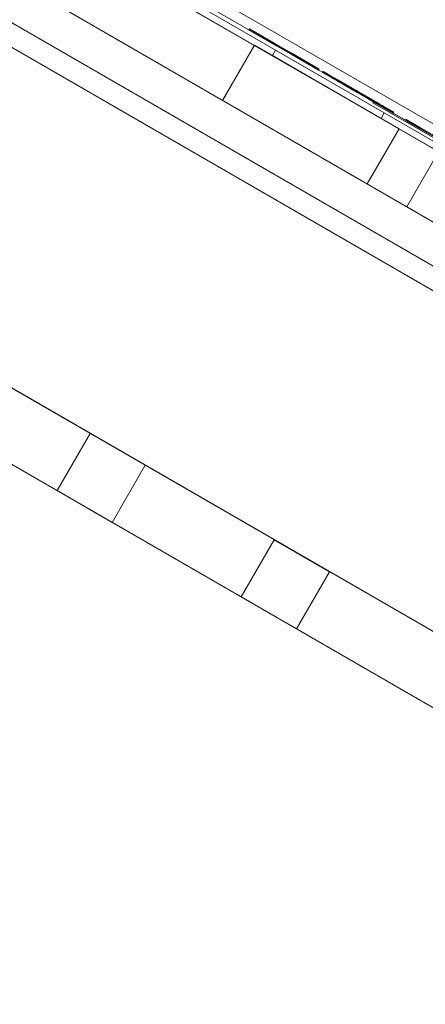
# Model space of a CAD drawing. Header units: inches. Extents: x 1 to 109, y 1 to 85.
# Tile 53 of 256: x 79.164 to 79.481, y 32.121 to 32.892. Entities that reach past the tile are written whole.
import ezdxf

# ---------------------------------------------------------------- set-up
doc = ezdxf.new("R2010")
doc.units = ezdxf.units.IN
doc.header["$MEASUREMENT"] = 0
doc.linetypes.add('CENTERX2', pattern=[0.8, 0.5, -0.1, 0.1, -0.1])
doc.layers.add('FORMAT', color=7, linetype='Continuous')

msp = doc.modelspace()

# ---------------------------------------------------------------- linework, layer by layer
at = {"color": 7, "linetype": 'Continuous', "lineweight": 15, "ltscale": 5}
for p, q in [((71.45664, 37.4469), (85.26758, 29.47315)), ((85.25924, 29.45871), (71.4483, 37.43246)), ((85.23433, 29.41555), (71.42339, 37.3893)), ((74.07938, 35.85587), (81.80144, 31.39753)), ((74.06442, 35.82996), (81.78648, 31.37163)), ((81.77815, 31.35719), (74.05609, 35.81552)), ((74.15155, 35.8142), (81.72927, 31.4392)), ((74.13659, 35.78829), (81.71431, 31.41329)), ((81.60382, 31.191), (74.38695, 35.35767)), ((81.57799, 31.14626), (74.36111, 35.31293)), ((76.50344, 34.5235), (80.47272, 32.23183)), ((76.49927, 34.51628), (80.46856, 32.22462)), ((80.4727, 32.23185), (76.59362, 34.47143)), ((80.46854, 32.22463), (76.58945, 34.46422)), ((79.67468, 32.68296), (77.29311, 34.05796)), ((77.26819, 34.0148), (79.64976, 32.6398)), ((79.55254, 32.7631), (77.42356, 33.99227)), ((77.42357, 33.99226), (79.55255, 32.7631)), ((79.54838, 32.75588), (77.4194, 33.98505)), ((77.4194, 33.98505), (79.54838, 32.75588)), ((79.61197, 32.341), (77.01028, 33.84309)), ((79.58613, 32.29626), (76.98445, 33.79834)), ((78.5093, 33.35579), (80.263, 32.34329)), ((80.24135, 32.35579), (78.5093, 33.35579)), ((80.23808, 32.30014), (78.48438, 33.31264)), ((78.48438, 33.31264), (80.21643, 32.31264)), ((79.17562, 32.97687), (79.6375, 32.7102)), ((79.6375, 32.7102), (79.17562, 32.97687)), ((79.63916, 32.71309), (79.17728, 32.97976)), ((79.17729, 32.97975), (79.63917, 32.71309)), ((79.34352, 32.88474), (79.34311, 32.88402)), ((79.3647, 32.87155), (79.34311, 32.88402)), ((79.34311, 32.88402), (79.35497, 32.87717)), ((79.34352, 32.88474), (79.35538, 32.87789)), ((79.36511, 32.87227), (79.34352, 32.88474)), ((79.35538, 32.87789), (79.35497, 32.87717)), ((79.35497, 32.87717), (79.37043, 32.86824)), ((79.35538, 32.87789), (79.37084, 32.86897)), ((79.34739, 32.87192), (79.32248, 32.82876)), ((79.34739, 32.87192), (79.46017, 32.80681)), ((79.36398, 32.86812), (79.36148, 32.86379)), ((79.36398, 32.86812), (79.44914, 32.81895)), ((79.36511, 32.87227), (79.3647, 32.87155)), ((79.37624, 32.86489), (79.3647, 32.87155)), ((79.37665, 32.86561), (79.36511, 32.87227)), ((79.37084, 32.86897), (79.37043, 32.86824)), ((79.37043, 32.86824), (79.38583, 32.85935)), ((79.37084, 32.86897), (79.38624, 32.86007)), ((79.44664, 32.81462), (79.36148, 32.86379)), ((79.37665, 32.86561), (79.37624, 32.86489)), ((79.39774, 32.85247), (79.37624, 32.86489)), ((79.39816, 32.85319), (79.37665, 32.86561)), ((79.38624, 32.86007), (79.38583, 32.85935)), ((79.38583, 32.85935), (79.39774, 32.85247)), ((79.38624, 32.86007), (79.39816, 32.85319)), ((79.39816, 32.85319), (79.39774, 32.85247)), ((79.40115, 32.85147), (79.40074, 32.85074)), ((79.40376, 32.84996), (79.40335, 32.84924)), ((79.41238, 32.84498), (79.41196, 32.84426)), ((79.41646, 32.84263), (79.41605, 32.84191)), ((79.42876, 32.83553), (79.42835, 32.8348)), ((79.42891, 32.83544), (79.42849, 32.83472)), ((79.42891, 32.83544), (79.42849, 32.83472)), ((79.42893, 32.83543), (79.42851, 32.83471)), ((79.32248, 32.82876), (79.43525, 32.76365)), ((79.44068, 32.82768), (79.44027, 32.82696)), ((79.44027, 32.82696), (79.44068, 32.82768)), ((79.44027, 32.82696), (79.44068, 32.82768)), ((79.44027, 32.82696), (79.44027, 32.82696)), ((79.53048, 32.77488), (79.44027, 32.82696)), ((79.44027, 32.82696), (79.53048, 32.77488)), ((79.44069, 32.82768), (79.44028, 32.82695)), ((79.44028, 32.82695), (79.44069, 32.82768)), ((79.44028, 32.82695), (79.4407, 32.82767)), ((79.44028, 32.82695), (79.44028, 32.82695)), ((79.44028, 32.82695), (79.5305, 32.77487)), ((79.53049, 32.77487), (79.44028, 32.82695)), ((79.44068, 32.82768), (79.44068, 32.82768)), ((79.44068, 32.82768), (79.5309, 32.7756)), ((79.53089, 32.7756), (79.44068, 32.82768)), ((79.44069, 32.82768), (79.4407, 32.82767)), ((79.5309, 32.77559), (79.44069, 32.82768)), ((79.4407, 32.82767), (79.53091, 32.77559)), ((79.44531, 32.82597), (79.4449, 32.82525)), ((79.44664, 32.81462), (79.44914, 32.81895)), ((79.45654, 32.81949), (79.45612, 32.81877)), ((79.43578, 32.76335), (79.4607, 32.8065)), ((79.46627, 32.81387), (79.46585, 32.81315)), ((79.46627, 32.81387), (79.46585, 32.81315)), ((79.50702, 32.78938), (79.46585, 32.81315)), ((79.46585, 32.81315), (79.46585, 32.81315)), ((79.46585, 32.81315), (79.47708, 32.80667)), ((79.50743, 32.79011), (79.46627, 32.81387)), ((79.46627, 32.81387), (79.4775, 32.80739)), ((79.46627, 32.81387), (79.46627, 32.81387)), ((79.4775, 32.80739), (79.47708, 32.80667)), ((79.4775, 32.80739), (79.47708, 32.80667)), ((79.47708, 32.80667), (79.50702, 32.78938)), ((79.47708, 32.80667), (79.47708, 32.80667)), ((79.4775, 32.80739), (79.4775, 32.80739)), ((79.4775, 32.80739), (79.50743, 32.79011)), ((79.49173, 32.78859), (79.46681, 32.74543)), ((79.46681, 32.74543), (79.57959, 32.68032)), ((79.21865, 32.56809), (79.19281, 32.52334)), ((79.26195, 32.54309), (79.21865, 32.56809)), ((79.23611, 32.49834), (79.26195, 32.54309)), ((79.19281, 32.52334), (79.23611, 32.49834)), ((79.36298, 32.48475), (79.33715, 32.44001)), ((79.40628, 32.45975), (79.36298, 32.48475)), ((79.38045, 32.41501), (79.40628, 32.45975)), ((79.33715, 32.44001), (79.38045, 32.41501))]:
    msp.add_line(p, q, dxfattribs=at)
for points, knots in [([(79.40074, 32.85074), (79.40082, 32.8507), (79.40096, 32.85062), (79.40262, 32.84966), (79.40335, 32.84924)], [0, 0, 0, 0, 0.560171, 1, 1, 1, 1]), ([(79.42851, 32.83471), (79.42565, 32.83636), (79.41993, 32.83966), (79.41194, 32.84428), (79.40535, 32.84808), (79.40129, 32.85043), (79.40092, 32.85064), (79.40074, 32.85074)], [0, 0, 0, 0, 0.186925, 0.373487, 0.560024, 0.779706, 1, 1, 1, 1]), ([(79.42893, 32.83543), (79.42607, 32.83708), (79.42035, 32.84038), (79.41235, 32.845), (79.40577, 32.8488), (79.4017, 32.85115), (79.40134, 32.85136), (79.40115, 32.85147)], [0, 0, 0, 0, 0.186925, 0.373487, 0.560024, 0.779706, 1, 1, 1, 1]), ([(79.40115, 32.85147), (79.40123, 32.85142), (79.40138, 32.85134), (79.40303, 32.85038), (79.40376, 32.84996)], [0, 0, 0, 0, 0.560171, 1, 1, 1, 1]), ([(79.40335, 32.84924), (79.40414, 32.84878), (79.40572, 32.84787), (79.40893, 32.84602), (79.41235, 32.84404), (79.41481, 32.84262), (79.41605, 32.84191)], [0, 0, 0, 0, 0.279964, 0.559994, 0.780042, 1, 1, 1, 1]), ([(79.40376, 32.84996), (79.40455, 32.8495), (79.40614, 32.84859), (79.40934, 32.84674), (79.41277, 32.84476), (79.41523, 32.84334), (79.41646, 32.84263)], [0, 0, 0, 0, 0.279964, 0.559994, 0.780042, 1, 1, 1, 1]), ([(79.42891, 32.83544), (79.42706, 32.83651), (79.42337, 32.83864), (79.41841, 32.8415), (79.41459, 32.84371), (79.41264, 32.84483), (79.41247, 32.84493), (79.41238, 32.84498)], [0, 0, 0, 0, 0.186754, 0.37314, 0.55953, 0.779456, 1, 1, 1, 1]), ([(79.41238, 32.84498), (79.41245, 32.84495), (79.41259, 32.84487), (79.41403, 32.84403), (79.4172, 32.8422), (79.4224, 32.8392), (79.42674, 32.8367), (79.42891, 32.83544)], [0, 0, 0, 0, 0.187338, 0.374419, 0.561012, 0.780387, 1, 1, 1, 1]), ([(79.42849, 32.83472), (79.42664, 32.83579), (79.42295, 32.83792), (79.41799, 32.84078), (79.41417, 32.84299), (79.41223, 32.84411), (79.41205, 32.84421), (79.41196, 32.84426)], [0, 0, 0, 0, 0.186754, 0.37314, 0.55953, 0.779456, 1, 1, 1, 1]), ([(79.41196, 32.84426), (79.41203, 32.84422), (79.41217, 32.84414), (79.41361, 32.84331), (79.41679, 32.84148), (79.42198, 32.83848), (79.42632, 32.83598), (79.42849, 32.83472)], [0, 0, 0, 0, 0.187338, 0.374419, 0.561012, 0.780387, 1, 1, 1, 1]), ([(79.41605, 32.84191), (79.41828, 32.84061), (79.42228, 32.83831), (79.42649, 32.83587), (79.42835, 32.8348)], [0, 0, 0, 0, 0.559564, 1, 1, 1, 1]), ([(79.41646, 32.84263), (79.4187, 32.84134), (79.4227, 32.83903), (79.42691, 32.8366), (79.42876, 32.83553)], [0, 0, 0, 0, 0.559564, 1, 1, 1, 1]), ([(79.42835, 32.8348), (79.43123, 32.83314), (79.437, 32.82981), (79.445, 32.82519), (79.4508, 32.82184), (79.45421, 32.81987), (79.45588, 32.81891), (79.45604, 32.81881), (79.45612, 32.81877)], [0, 0, 0, 0, 0.186718, 0.373082, 0.559434, 0.706165, 0.853032, 1, 1, 1, 1]), ([(79.42849, 32.83472), (79.43034, 32.83366), (79.43403, 32.83152), (79.43893, 32.8287), (79.4427, 32.82652), (79.44464, 32.8254), (79.44481, 32.8253), (79.4449, 32.82525)], [0, 0, 0, 0, 0.186636, 0.372997, 0.559438, 0.779408, 1, 1, 1, 1]), ([(79.4449, 32.82525), (79.44483, 32.82529), (79.44471, 32.82536), (79.44335, 32.82614), (79.44024, 32.82794), (79.43497, 32.83098), (79.43065, 32.83347), (79.42849, 32.83472)], [0, 0, 0, 0, 0.187334, 0.374403, 0.560915, 0.780143, 1, 1, 1, 1]), ([(79.45612, 32.81877), (79.45599, 32.81884), (79.45573, 32.81899), (79.45287, 32.82064), (79.4479, 32.82351), (79.44174, 32.82707), (79.43526, 32.83081), (79.43076, 32.83341), (79.42851, 32.83471)], [0, 0, 0, 0, 0.186891, 0.373449, 0.559774, 0.706415, 0.853132, 1, 1, 1, 1]), ([(79.42876, 32.83553), (79.43165, 32.83386), (79.43742, 32.83053), (79.44541, 32.82591), (79.45122, 32.82256), (79.45462, 32.82059), (79.4563, 32.81963), (79.45646, 32.81954), (79.45654, 32.81949)], [0, 0, 0, 0, 0.186718, 0.373082, 0.559434, 0.706165, 0.853032, 1, 1, 1, 1]), ([(79.44531, 32.82597), (79.44525, 32.82601), (79.44512, 32.82608), (79.44376, 32.82687), (79.44065, 32.82866), (79.43539, 32.8317), (79.43107, 32.83419), (79.42891, 32.83544)], [0, 0, 0, 0, 0.187334, 0.374403, 0.560915, 0.780143, 1, 1, 1, 1]), ([(79.42891, 32.83544), (79.43075, 32.83438), (79.43445, 32.83224), (79.43934, 32.82942), (79.44311, 32.82724), (79.44506, 32.82612), (79.44523, 32.82602), (79.44531, 32.82597)], [0, 0, 0, 0, 0.186636, 0.372997, 0.559438, 0.779408, 1, 1, 1, 1]), ([(79.45654, 32.81949), (79.45641, 32.81956), (79.45615, 32.81971), (79.45329, 32.82137), (79.44832, 32.82423), (79.44216, 32.82779), (79.43568, 32.83153), (79.43118, 32.83413), (79.42893, 32.83543)], [0, 0, 0, 0, 0.186891, 0.373449, 0.559774, 0.706415, 0.853132, 1, 1, 1, 1])]:
    msp.add_open_spline(points, degree=3, knots=knots, dxfattribs=at)
at = {"layer": 'FORMAT', "color": 1, "linetype": 'CENTERX2', "lineweight": 0, "ltscale": 5}
msp.add_arc((85.37831, 29.58194), 15.99046, 150.774277, 267.775815, dxfattribs=at)

doc.saveas('drawing.dxf')
